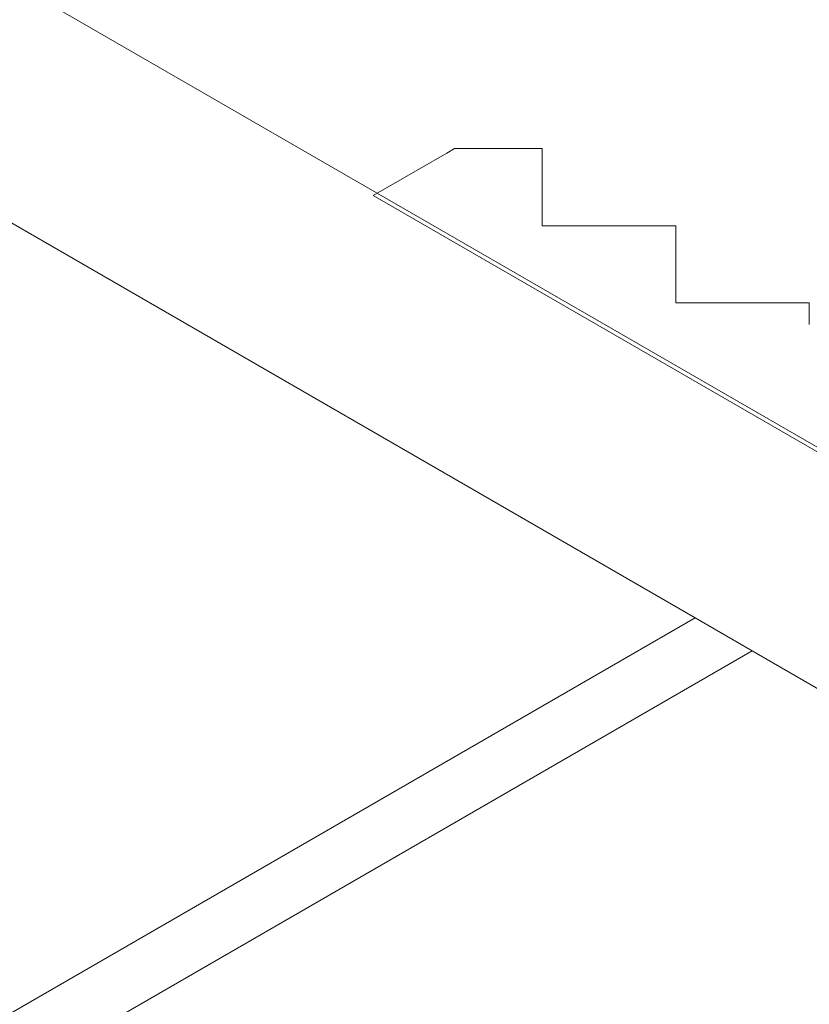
# Model space of a CAD drawing. Header units: millimetres. Extents: x 4477830 to 4478275, y -30323838 to -30323445.
# Tile 86 of 124: x 4478053.34 to 4478058.13, y -30323465.96 to -30323459.99. Entities that reach past the tile are written whole.
import ezdxf

# ---------------------------------------------------------------- set-up
doc = ezdxf.new("R2010")
doc.units = ezdxf.units.MM
for name, color, linetype, lineweight in [('IFC-Elemento construtivo genérico-Contorno', 253, 'Continuous', 5), ('IFC-Parede padrão-Contorno', 44, 'Continuous', 5), ('Nível 1', 7, 'Continuous', 0)]:
    doc.layers.add(name, color=color, linetype=linetype, lineweight=lineweight)

msp = doc.modelspace()

# ---------------------------------------------------------------- linework, layer by layer
at = {"layer": 'IFC-Elemento construtivo genérico-Contorno', "color": 8, "lineweight": 5}
for p, q in [((4478055.9293, -30323460.8022), (4478055.5785, -30323461.0047)), ((4478055.977, -30323460.7747), (4478055.9293, -30323460.8022)), ((4478056.3303, -30323460.7747), (4478055.977, -30323460.7747)), ((4478056.0786, -30323460.7747), (4478055.977, -30323460.7747)), ((4478056.4576, -30323460.7747), (4478056.0786, -30323460.7747)), ((4478056.4576, -30323460.7747), (4478056.3303, -30323460.7747)), ((4478056.509, -30323460.7747), (4478056.4576, -30323460.7747)), ((4478056.509, -30323460.7747), (4478056.509, -30323460.864)), ((4478056.509, -30323460.864), (4478056.509, -30323460.9092)), ((4478056.509, -30323460.864), (4478056.509, -30323461.007)), ((4478056.509, -30323460.9092), (4478056.509, -30323461.2422)), ((4478055.5785, -30323461.0047), (4478055.4843, -30323461.0591)), ((4478055.4843, -30323461.0591), (4478058.8334, -30323462.9927)), ((4478056.6637, -30323461.2422), (4478056.509, -30323461.2422)), ((4478056.7273, -30323461.2422), (4478056.509, -30323461.2422)), ((4478056.742, -30323461.2422), (4478056.6637, -30323461.2422)), ((4478057.0467, -30323461.2422), (4478056.742, -30323461.2422)), ((4478057.3187, -30323461.2422), (4478056.742, -30323461.2422)), ((4478057.0467, -30323461.2422), (4478056.9114, -30323461.2422)), ((4478057.3187, -30323461.2422), (4478057.0467, -30323461.2422)), ((4478057.3187, -30323461.2422), (4478057.3187, -30323461.3315)), ((4478057.3187, -30323461.3315), (4478057.3187, -30323461.3767)), ((4478057.3187, -30323461.3315), (4478057.3187, -30323461.4915)), ((4478057.3187, -30323461.3767), (4478057.3187, -30323461.7096)), ((4478057.4734, -30323461.7096), (4478057.3187, -30323461.7096)), ((4478057.5431, -30323461.7096), (4478057.3187, -30323461.7096)), ((4478057.5517, -30323461.7096), (4478057.4734, -30323461.7096)), ((4478057.8563, -30323461.7096), (4478057.5517, -30323461.7096)), ((4478058.1284, -30323461.7096), (4478057.5517, -30323461.7096)), ((4478057.8563, -30323461.7096), (4478057.758, -30323461.7096)), ((4478058.1284, -30323461.7096), (4478057.8563, -30323461.7096)), ((4478058.1284, -30323461.7096), (4478058.1284, -30323461.7974)), ((4478058.1284, -30323461.7974), (4478058.1284, -30323461.8418))]:
    msp.add_line(p, q, dxfattribs=at)
at = {"layer": 'IFC-Parede padrão-Contorno', "color": 8, "lineweight": 5}
for p, q in [((4478057.4352, -30323463.6188), (4478043.1216, -30323471.8828)), ((4478057.4352, -30323463.6188), (4478057.7817, -30323463.8188)), ((4478057.7817, -30323463.8188), (4478043.4681, -30323472.0828))]:
    msp.add_line(p, q, dxfattribs=at)
at = {"layer": 'Nível 1', "color": 8, "lineweight": 5}
for p, q in [((4478037.5952, -30323450.7029), (4478065.4305, -30323466.7737)), ((4478057.4352, -30323463.6188), (4478050.3609, -30323459.5344)), ((4478057.7817, -30323463.8188), (4478064.165, -30323467.5043))]:
    msp.add_line(p, q, dxfattribs=at)

doc.saveas('drawing.dxf')
